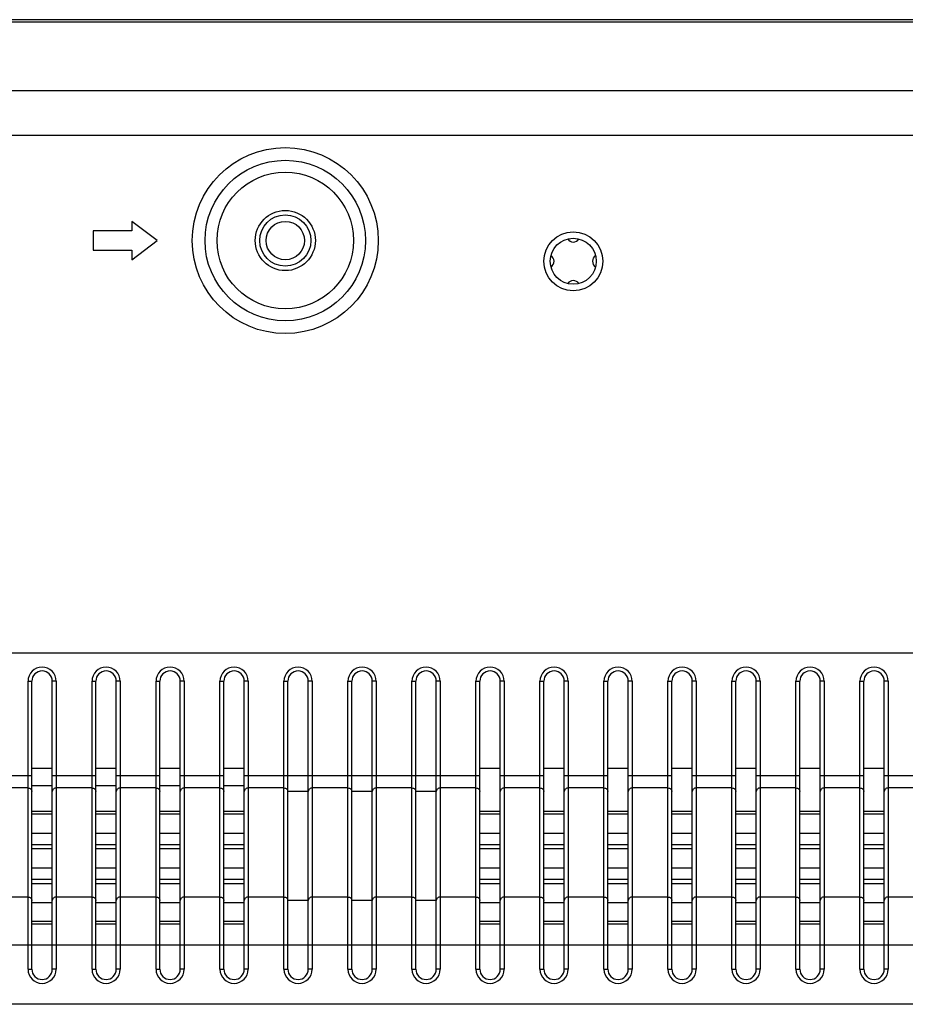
# Model space of a CAD drawing. Header units: millimetres. Extents: x -9020 to -2602, y 1105 to 6065.
# Tile 48 of 80: x -6753 to -6684, y 3379 to 3456. Entities that reach past the tile are written whole.
import ezdxf

# ---------------------------------------------------------------- set-up
doc = ezdxf.new("R2010")
doc.units = ezdxf.units.MM
doc.header["$LTSCALE"] = 65.395
doc.layers.get('0').update_dxf_attribs({"linetype": 'CONTINUOUS'})
doc.layers.add('02___PRT_ALL_AXES', color=7, linetype='CONTINUOUS')

msp = doc.modelspace()

# ---------------------------------------------------------------- linework, layer by layer
at = {"color": 7, "linetype": 'Continuous'}
for p, q in [((-6186.602, 3456.02), (-7633.352, 3456.02)), ((-6186.699, 3455.82), (-7633.255, 3455.82)), ((-6192.068, 3450.451), (-7627.886, 3450.451)), ((-6192.068, 3446.987), (-7627.886, 3446.987)), ((-6744.477, 3440.27), (-6744.477, 3439.52)), ((-6742.477, 3438.77), (-6744.477, 3440.27)), ((-6747.477, 3439.52), (-6747.477, 3438.02)), ((-6744.477, 3439.52), (-6747.477, 3439.52)), ((-6744.477, 3437.27), (-6742.477, 3438.77)), ((-6747.477, 3438.02), (-6744.477, 3438.02)), ((-6744.477, 3438.02), (-6744.477, 3437.27)), ((-6752.577, 3381.85), (-6752.577, 3404.35)), ((-6752.577, 3404.35), (-6752.277, 3404.35)), ((-6752.277, 3381.85), (-6752.277, 3404.35)), ((-6750.677, 3381.85), (-6750.677, 3404.35)), ((-6750.377, 3404.35), (-6750.677, 3404.35)), ((-6750.377, 3404.35), (-6750.377, 3381.85)), ((-6747.577, 3381.85), (-6747.577, 3404.35)), ((-6747.577, 3404.35), (-6747.277, 3404.35)), ((-6747.277, 3381.85), (-6747.277, 3404.35)), ((-6745.677, 3381.85), (-6745.677, 3404.35)), ((-6745.377, 3404.35), (-6745.677, 3404.35)), ((-6745.377, 3404.35), (-6745.377, 3381.85)), ((-6742.577, 3381.85), (-6742.577, 3404.35)), ((-6742.577, 3404.35), (-6742.277, 3404.35)), ((-6742.277, 3381.85), (-6742.277, 3404.35)), ((-6740.677, 3381.85), (-6740.677, 3404.35)), ((-6740.377, 3404.35), (-6740.677, 3404.35)), ((-6740.377, 3404.35), (-6740.377, 3381.85)), ((-6737.577, 3381.85), (-6737.577, 3404.35)), ((-6737.577, 3404.35), (-6737.277, 3404.35)), ((-6737.277, 3381.85), (-6737.277, 3404.35)), ((-6735.677, 3381.85), (-6735.677, 3404.35)), ((-6735.377, 3404.35), (-6735.677, 3404.35)), ((-6735.377, 3404.35), (-6735.377, 3381.85)), ((-6732.577, 3381.85), (-6732.577, 3404.35)), ((-6732.577, 3404.35), (-6732.277, 3404.35)), ((-6732.277, 3381.85), (-6732.277, 3404.35)), ((-6730.677, 3381.85), (-6730.677, 3404.35)), ((-6730.377, 3404.35), (-6730.677, 3404.35)), ((-6730.377, 3404.35), (-6730.377, 3381.85)), ((-6727.577, 3381.85), (-6727.577, 3404.35)), ((-6727.577, 3404.35), (-6727.277, 3404.35)), ((-6727.277, 3381.85), (-6727.277, 3404.35)), ((-6725.677, 3381.85), (-6725.677, 3404.35)), ((-6725.377, 3404.35), (-6725.677, 3404.35)), ((-6725.377, 3404.35), (-6725.377, 3381.85)), ((-6722.577, 3381.85), (-6722.577, 3404.35)), ((-6722.577, 3404.35), (-6722.277, 3404.35)), ((-6722.277, 3381.85), (-6722.277, 3404.35)), ((-6720.677, 3381.85), (-6720.677, 3404.35)), ((-6720.377, 3404.35), (-6720.677, 3404.35)), ((-6720.377, 3404.35), (-6720.377, 3381.85)), ((-6717.577, 3381.85), (-6717.577, 3404.35)), ((-6717.577, 3404.35), (-6717.277, 3404.35)), ((-6717.277, 3381.85), (-6717.277, 3404.35)), ((-6715.677, 3381.85), (-6715.677, 3404.35)), ((-6715.377, 3404.35), (-6715.677, 3404.35)), ((-6715.377, 3404.35), (-6715.377, 3381.85)), ((-6712.577, 3381.85), (-6712.577, 3404.35)), ((-6712.577, 3404.35), (-6712.277, 3404.35)), ((-6712.277, 3381.85), (-6712.277, 3404.35)), ((-6710.677, 3381.85), (-6710.677, 3404.35)), ((-6710.377, 3404.35), (-6710.677, 3404.35)), ((-6710.377, 3404.35), (-6710.377, 3381.85)), ((-6707.577, 3381.85), (-6707.577, 3404.35)), ((-6707.577, 3404.35), (-6707.277, 3404.35)), ((-6707.277, 3381.85), (-6707.277, 3404.35)), ((-6705.677, 3381.85), (-6705.677, 3404.35)), ((-6705.377, 3404.35), (-6705.677, 3404.35)), ((-6705.377, 3404.35), (-6705.377, 3381.85)), ((-6702.577, 3381.85), (-6702.577, 3404.35)), ((-6702.577, 3404.35), (-6702.277, 3404.35)), ((-6702.277, 3381.85), (-6702.277, 3404.35)), ((-6700.677, 3381.85), (-6700.677, 3404.35)), ((-6700.377, 3404.35), (-6700.677, 3404.35)), ((-6700.377, 3404.35), (-6700.377, 3381.85)), ((-6697.577, 3381.85), (-6697.577, 3404.35)), ((-6697.577, 3404.35), (-6697.277, 3404.35)), ((-6697.277, 3381.85), (-6697.277, 3404.35)), ((-6695.677, 3381.85), (-6695.677, 3404.35)), ((-6695.377, 3404.35), (-6695.677, 3404.35)), ((-6695.377, 3404.35), (-6695.377, 3381.85)), ((-6692.577, 3381.85), (-6692.577, 3404.35)), ((-6692.577, 3404.35), (-6692.277, 3404.35)), ((-6692.277, 3381.85), (-6692.277, 3404.35)), ((-6690.677, 3381.85), (-6690.677, 3404.35)), ((-6690.377, 3404.35), (-6690.677, 3404.35)), ((-6690.377, 3404.35), (-6690.377, 3381.85)), ((-6687.577, 3381.85), (-6687.577, 3404.35)), ((-6687.577, 3404.35), (-6687.277, 3404.35)), ((-6687.277, 3381.85), (-6687.277, 3404.35)), ((-6685.677, 3381.85), (-6685.677, 3404.35)), ((-6685.377, 3404.35), (-6685.677, 3404.35)), ((-6685.377, 3404.35), (-6685.377, 3381.85)), ((-6752.277, 3397.55), (-6750.677, 3397.55)), ((-6747.277, 3397.55), (-6745.677, 3397.55)), ((-6742.277, 3397.55), (-6740.677, 3397.55)), ((-6737.277, 3397.55), (-6735.677, 3397.55)), ((-6717.277, 3397.55), (-6715.677, 3397.55)), ((-6712.277, 3397.55), (-6710.677, 3397.55)), ((-6707.277, 3397.55), (-6705.677, 3397.55)), ((-6702.277, 3397.55), (-6700.677, 3397.55)), ((-6697.277, 3397.55), (-6695.677, 3397.55)), ((-6692.277, 3397.55), (-6690.677, 3397.55)), ((-6687.277, 3397.55), (-6685.677, 3397.55)), ((-6752.277, 3396.951), (-6755.677, 3396.951)), ((-6747.277, 3396.951), (-6750.677, 3396.951)), ((-6742.277, 3396.951), (-6745.677, 3396.951)), ((-6737.277, 3396.951), (-6740.677, 3396.951)), ((-6717.277, 3396.951), (-6735.677, 3396.951)), ((-6712.277, 3396.951), (-6715.677, 3396.951)), ((-6707.277, 3396.951), (-6710.677, 3396.951)), ((-6702.277, 3396.951), (-6705.677, 3396.951)), ((-6697.277, 3396.951), (-6700.677, 3396.951)), ((-6692.277, 3396.951), (-6695.677, 3396.951)), ((-6687.277, 3396.951), (-6690.677, 3396.951)), ((-6682.277, 3396.951), (-6685.677, 3396.951)), ((-6752.577, 3396.011), (-6755.377, 3396.011)), ((-6750.677, 3396.185), (-6752.277, 3396.185)), ((-6747.577, 3396.011), (-6750.377, 3396.011)), ((-6745.677, 3396.185), (-6747.277, 3396.185)), ((-6742.577, 3396.011), (-6745.377, 3396.011)), ((-6740.677, 3396.185), (-6742.277, 3396.185)), ((-6737.577, 3396.011), (-6740.377, 3396.011)), ((-6735.677, 3396.185), (-6737.277, 3396.185)), ((-6732.577, 3396.011), (-6735.377, 3396.011)), ((-6730.677, 3395.729), (-6732.277, 3395.729)), ((-6727.577, 3396.011), (-6730.377, 3396.011)), ((-6725.677, 3395.729), (-6727.277, 3395.729)), ((-6722.577, 3396.011), (-6725.377, 3396.011)), ((-6720.677, 3395.729), (-6722.277, 3395.729)), ((-6717.577, 3396.011), (-6720.377, 3396.011)), ((-6712.577, 3396.011), (-6715.377, 3396.011)), ((-6707.577, 3396.011), (-6710.377, 3396.011)), ((-6702.577, 3396.011), (-6705.377, 3396.011)), ((-6697.577, 3396.011), (-6700.377, 3396.011)), ((-6692.577, 3396.011), (-6695.377, 3396.011)), ((-6687.577, 3396.011), (-6690.377, 3396.011)), ((-6682.577, 3396.011), (-6685.377, 3396.011)), ((-6752.277, 3394.186), (-6750.677, 3394.186)), ((-6752.277, 3393.984), (-6750.677, 3393.984)), ((-6747.277, 3394.186), (-6745.677, 3394.186)), ((-6747.277, 3393.984), (-6745.677, 3393.984)), ((-6742.277, 3394.186), (-6740.677, 3394.186)), ((-6742.277, 3393.984), (-6740.677, 3393.984)), ((-6737.277, 3394.186), (-6735.677, 3394.186)), ((-6737.277, 3393.984), (-6735.677, 3393.984)), ((-6717.277, 3394.186), (-6715.677, 3394.186)), ((-6717.277, 3393.984), (-6715.677, 3393.984)), ((-6712.277, 3394.186), (-6710.677, 3394.186)), ((-6712.277, 3393.984), (-6710.677, 3393.984)), ((-6707.277, 3394.186), (-6705.677, 3394.186)), ((-6707.277, 3393.984), (-6705.677, 3393.984)), ((-6702.277, 3394.186), (-6700.677, 3394.186)), ((-6702.277, 3393.984), (-6700.677, 3393.984)), ((-6697.277, 3394.186), (-6695.677, 3394.186)), ((-6697.277, 3393.984), (-6695.677, 3393.984)), ((-6692.277, 3394.186), (-6690.677, 3394.186)), ((-6692.277, 3393.984), (-6690.677, 3393.984)), ((-6687.277, 3394.186), (-6685.677, 3394.186)), ((-6687.277, 3393.984), (-6685.677, 3393.984)), ((-6752.277, 3392.484), (-6750.677, 3392.484)), ((-6747.277, 3392.484), (-6745.677, 3392.484)), ((-6742.277, 3392.484), (-6740.677, 3392.484)), ((-6737.277, 3392.484), (-6735.677, 3392.484)), ((-6717.277, 3392.484), (-6715.677, 3392.484)), ((-6712.277, 3392.484), (-6710.677, 3392.484)), ((-6707.277, 3392.484), (-6705.677, 3392.484)), ((-6702.277, 3392.484), (-6700.677, 3392.484)), ((-6697.277, 3392.484), (-6695.677, 3392.484)), ((-6692.277, 3392.484), (-6690.677, 3392.484)), ((-6687.277, 3392.484), (-6685.677, 3392.484)), ((-6752.277, 3391.603), (-6750.677, 3391.603)), ((-6752.277, 3391.272), (-6750.677, 3391.272)), ((-6747.277, 3391.603), (-6745.677, 3391.603)), ((-6747.277, 3391.272), (-6745.677, 3391.272)), ((-6742.277, 3391.603), (-6740.677, 3391.603)), ((-6742.277, 3391.272), (-6740.677, 3391.272)), ((-6737.277, 3391.603), (-6735.677, 3391.603)), ((-6737.277, 3391.272), (-6735.677, 3391.272)), ((-6717.277, 3391.603), (-6715.677, 3391.603)), ((-6717.277, 3391.272), (-6715.677, 3391.272)), ((-6712.277, 3391.603), (-6710.677, 3391.603)), ((-6712.277, 3391.272), (-6710.677, 3391.272)), ((-6707.277, 3391.603), (-6705.677, 3391.603)), ((-6707.277, 3391.272), (-6705.677, 3391.272)), ((-6702.277, 3391.603), (-6700.677, 3391.603)), ((-6702.277, 3391.272), (-6700.677, 3391.272)), ((-6697.277, 3391.603), (-6695.677, 3391.603)), ((-6697.277, 3391.272), (-6695.677, 3391.272)), ((-6692.277, 3391.603), (-6690.677, 3391.603)), ((-6692.277, 3391.272), (-6690.677, 3391.272)), ((-6687.277, 3391.603), (-6685.677, 3391.603)), ((-6687.277, 3391.272), (-6685.677, 3391.272)), ((-6752.277, 3389.772), (-6750.677, 3389.772)), ((-6747.277, 3389.772), (-6745.677, 3389.772)), ((-6742.277, 3389.772), (-6740.677, 3389.772)), ((-6737.277, 3389.772), (-6735.677, 3389.772)), ((-6717.277, 3389.772), (-6715.677, 3389.772)), ((-6712.277, 3389.772), (-6710.677, 3389.772)), ((-6707.277, 3389.772), (-6705.677, 3389.772)), ((-6702.277, 3389.772), (-6700.677, 3389.772)), ((-6697.277, 3389.772), (-6695.677, 3389.772)), ((-6692.277, 3389.772), (-6690.677, 3389.772)), ((-6687.277, 3389.772), (-6685.677, 3389.772)), ((-6752.277, 3388.892), (-6750.677, 3388.892)), ((-6747.277, 3388.892), (-6745.677, 3388.892)), ((-6742.277, 3388.892), (-6740.677, 3388.892)), ((-6737.277, 3388.892), (-6735.677, 3388.892)), ((-6717.277, 3388.892), (-6715.677, 3388.892)), ((-6712.277, 3388.892), (-6710.677, 3388.892)), ((-6707.277, 3388.892), (-6705.677, 3388.892)), ((-6702.277, 3388.892), (-6700.677, 3388.892)), ((-6697.277, 3388.892), (-6695.677, 3388.892)), ((-6692.277, 3388.892), (-6690.677, 3388.892)), ((-6687.277, 3388.892), (-6685.677, 3388.892)), ((-6752.277, 3388.561), (-6750.677, 3388.561)), ((-6747.277, 3388.561), (-6745.677, 3388.561)), ((-6742.277, 3388.561), (-6740.677, 3388.561)), ((-6737.277, 3388.561), (-6735.677, 3388.561)), ((-6717.277, 3388.561), (-6715.677, 3388.561)), ((-6712.277, 3388.561), (-6710.677, 3388.561)), ((-6707.277, 3388.561), (-6705.677, 3388.561)), ((-6702.277, 3388.561), (-6700.677, 3388.561)), ((-6697.277, 3388.561), (-6695.677, 3388.561)), ((-6692.277, 3388.561), (-6690.677, 3388.561)), ((-6687.277, 3388.561), (-6685.677, 3388.561)), ((-6752.577, 3387.49), (-6755.377, 3387.49)), ((-6752.277, 3387.061), (-6750.677, 3387.061)), ((-6747.577, 3387.49), (-6750.377, 3387.49)), ((-6747.277, 3387.061), (-6745.677, 3387.061)), ((-6742.577, 3387.49), (-6745.377, 3387.49)), ((-6742.277, 3387.061), (-6740.677, 3387.061)), ((-6737.577, 3387.49), (-6740.377, 3387.49)), ((-6737.277, 3387.061), (-6735.677, 3387.061)), ((-6732.577, 3387.49), (-6735.377, 3387.49)), ((-6730.677, 3387.208), (-6732.277, 3387.208)), ((-6727.577, 3387.49), (-6730.377, 3387.49)), ((-6725.677, 3387.208), (-6727.277, 3387.208)), ((-6722.577, 3387.49), (-6725.377, 3387.49)), ((-6720.677, 3387.208), (-6722.277, 3387.208)), ((-6717.577, 3387.49), (-6720.377, 3387.49)), ((-6717.277, 3387.061), (-6715.677, 3387.061)), ((-6712.577, 3387.49), (-6715.377, 3387.49)), ((-6712.277, 3387.061), (-6710.677, 3387.061)), ((-6707.577, 3387.49), (-6710.377, 3387.49)), ((-6707.277, 3387.061), (-6705.677, 3387.061)), ((-6702.577, 3387.49), (-6705.377, 3387.49)), ((-6702.277, 3387.061), (-6700.677, 3387.061)), ((-6697.577, 3387.49), (-6700.377, 3387.49)), ((-6697.277, 3387.061), (-6695.677, 3387.061)), ((-6692.577, 3387.49), (-6695.377, 3387.49)), ((-6692.277, 3387.061), (-6690.677, 3387.061)), ((-6687.577, 3387.49), (-6690.377, 3387.49)), ((-6687.277, 3387.061), (-6685.677, 3387.061)), ((-6682.577, 3387.49), (-6685.377, 3387.49)), ((-6752.277, 3385.594), (-6750.677, 3385.594)), ((-6747.277, 3385.594), (-6745.677, 3385.594)), ((-6742.277, 3385.594), (-6740.677, 3385.594)), ((-6737.277, 3385.594), (-6735.677, 3385.594)), ((-6717.277, 3385.594), (-6715.677, 3385.594)), ((-6712.277, 3385.594), (-6710.677, 3385.594)), ((-6707.277, 3385.594), (-6705.677, 3385.594)), ((-6702.277, 3385.594), (-6700.677, 3385.594)), ((-6697.277, 3385.594), (-6695.677, 3385.594)), ((-6692.277, 3385.594), (-6690.677, 3385.594)), ((-6687.277, 3385.594), (-6685.677, 3385.594)), ((-6752.277, 3385.405), (-6750.677, 3385.405)), ((-6747.277, 3385.405), (-6745.677, 3385.405)), ((-6742.277, 3385.405), (-6740.677, 3385.405)), ((-6737.277, 3385.405), (-6735.677, 3385.405)), ((-6717.277, 3385.405), (-6715.677, 3385.405)), ((-6712.277, 3385.405), (-6710.677, 3385.405)), ((-6707.277, 3385.405), (-6705.677, 3385.405)), ((-6702.277, 3385.405), (-6700.677, 3385.405)), ((-6697.277, 3385.405), (-6695.677, 3385.405)), ((-6692.277, 3385.405), (-6690.677, 3385.405)), ((-6687.277, 3385.405), (-6685.677, 3385.405)), ((-6480.387, 3383.732), (-7339.567, 3383.732)), ((-6752.577, 3381.85), (-6752.277, 3381.85)), ((-6750.377, 3381.85), (-6750.677, 3381.85)), ((-6747.577, 3381.85), (-6747.277, 3381.85)), ((-6745.377, 3381.85), (-6745.677, 3381.85)), ((-6742.577, 3381.85), (-6742.277, 3381.85)), ((-6740.377, 3381.85), (-6740.677, 3381.85)), ((-6737.577, 3381.85), (-6737.277, 3381.85)), ((-6735.377, 3381.85), (-6735.677, 3381.85)), ((-6732.577, 3381.85), (-6732.277, 3381.85)), ((-6730.377, 3381.85), (-6730.677, 3381.85)), ((-6727.577, 3381.85), (-6727.277, 3381.85)), ((-6725.377, 3381.85), (-6725.677, 3381.85)), ((-6722.577, 3381.85), (-6722.277, 3381.85)), ((-6720.377, 3381.85), (-6720.677, 3381.85)), ((-6717.577, 3381.85), (-6717.277, 3381.85)), ((-6715.377, 3381.85), (-6715.677, 3381.85)), ((-6712.577, 3381.85), (-6712.277, 3381.85)), ((-6710.377, 3381.85), (-6710.677, 3381.85)), ((-6707.577, 3381.85), (-6707.277, 3381.85)), ((-6705.377, 3381.85), (-6705.677, 3381.85)), ((-6702.577, 3381.85), (-6702.277, 3381.85)), ((-6700.377, 3381.85), (-6700.677, 3381.85)), ((-6697.577, 3381.85), (-6697.277, 3381.85)), ((-6695.377, 3381.85), (-6695.677, 3381.85)), ((-6692.577, 3381.85), (-6692.277, 3381.85)), ((-6690.377, 3381.85), (-6690.677, 3381.85)), ((-6687.577, 3381.85), (-6687.277, 3381.85)), ((-6685.377, 3381.85), (-6685.677, 3381.85))]:
    msp.add_line(p, q, dxfattribs=at)
at = {"color": 4}
msp.add_lwpolyline([(-7325.037, 3406.579), (-6492.001, 3406.579), (-6492.001, 3379.113), (-7325.037, 3379.113)], close=True, dxfattribs=at)
at = {"color": 7, "linetype": 'Continuous'}
for centre, radius in [((-6732.477, 3438.77), 7.265), ((-6732.477, 3438.77), 6.269), ((-6732.477, 3438.77), 1.5), ((-6709.977, 3437.15), 2.3)]:
    msp.add_circle(centre, radius, dxfattribs=at)
for centre, radius, start, end in [((-6751.477, 3404.35), 1.1, 0, 180), ((-6751.477, 3404.35), 0.8, 0, 180), ((-6746.477, 3404.35), 1.1, 0, 180), ((-6746.477, 3404.35), 0.8, 0, 180), ((-6741.477, 3404.35), 1.1, 0, 180), ((-6741.477, 3404.35), 0.8, 0, 180), ((-6736.477, 3404.35), 1.1, 0, 180), ((-6736.477, 3404.35), 0.8, 0, 180), ((-6731.477, 3404.35), 1.1, 0, 180), ((-6731.477, 3404.35), 0.8, 0, 180), ((-6726.477, 3404.35), 1.1, 0, 180), ((-6726.477, 3404.35), 0.8, 0, 180), ((-6721.477, 3404.35), 1.1, 0, 180), ((-6721.477, 3404.35), 0.8, 0, 180), ((-6716.477, 3404.35), 1.1, 0, 180), ((-6716.477, 3404.35), 0.8, 0, 180), ((-6711.477, 3404.35), 1.1, 0, 180), ((-6711.477, 3404.35), 0.8, 0, 180), ((-6706.477, 3404.35), 1.1, 0, 180), ((-6706.477, 3404.35), 0.8, 0, 180), ((-6701.477, 3404.35), 1.1, 0, 180), ((-6701.477, 3404.35), 0.8, 0, 180), ((-6696.477, 3404.35), 1.1, 0, 180), ((-6696.477, 3404.35), 0.8, 0, 180), ((-6691.477, 3404.35), 1.1, 0, 180), ((-6691.477, 3404.35), 0.8, 0, 180), ((-6686.477, 3404.35), 1.1, 0, 180), ((-6686.477, 3404.35), 0.8, 0, 180), ((-6751.477, 3381.85), 1.1, 180, 0), ((-6751.477, 3381.85), 0.8, 180, 0), ((-6746.477, 3381.85), 1.1, 180, 0), ((-6746.477, 3381.85), 0.8, 180, 0), ((-6741.477, 3381.85), 1.1, 180, 0), ((-6741.477, 3381.85), 0.8, 180, 0), ((-6736.477, 3381.85), 1.1, 180, 0), ((-6736.477, 3381.85), 0.8, 180, 0), ((-6731.477, 3381.85), 1.1, 180, 0), ((-6731.477, 3381.85), 0.8, 180, 0), ((-6726.477, 3381.85), 1.1, 180, 0), ((-6726.477, 3381.85), 0.8, 180, 0), ((-6721.477, 3381.85), 1.1, 180, 0), ((-6721.477, 3381.85), 0.8, 180, 0), ((-6716.477, 3381.85), 1.1, 180, 0), ((-6716.477, 3381.85), 0.8, 180, 0), ((-6711.477, 3381.85), 1.1, 180, 0), ((-6711.477, 3381.85), 0.8, 180, 0), ((-6706.477, 3381.85), 1.1, 180, 0), ((-6706.477, 3381.85), 0.8, 180, 0), ((-6701.477, 3381.85), 1.1, 180, 0), ((-6701.477, 3381.85), 0.8, 180, 0), ((-6696.477, 3381.85), 1.1, 180, 0), ((-6696.477, 3381.85), 0.8, 180, 0), ((-6691.477, 3381.85), 1.1, 180, 0), ((-6691.477, 3381.85), 0.8, 180, 0), ((-6686.477, 3381.85), 1.1, 180, 0), ((-6686.477, 3381.85), 0.8, 180, 0)]:
    msp.add_arc(centre, radius, start, end, dxfattribs=at)
for points in [[(-6752.577, 3396.011), (-6752.538, 3396.011), (-6752.46, 3395.997), (-6752.36, 3395.935), (-6752.293, 3395.841), (-6752.277, 3395.766), (-6752.277, 3395.729)], [(-6750.377, 3396.011), (-6750.416, 3396.011), (-6750.494, 3395.997), (-6750.594, 3395.935), (-6750.661, 3395.841), (-6750.677, 3395.766), (-6750.677, 3395.729)], [(-6747.577, 3396.011), (-6747.538, 3396.011), (-6747.46, 3395.997), (-6747.36, 3395.935), (-6747.293, 3395.841), (-6747.277, 3395.766), (-6747.277, 3395.729)], [(-6745.377, 3396.011), (-6745.416, 3396.011), (-6745.494, 3395.997), (-6745.594, 3395.935), (-6745.661, 3395.841), (-6745.677, 3395.766), (-6745.677, 3395.729)], [(-6742.577, 3396.011), (-6742.538, 3396.011), (-6742.46, 3395.997), (-6742.36, 3395.935), (-6742.293, 3395.841), (-6742.277, 3395.766), (-6742.277, 3395.729)], [(-6740.377, 3396.011), (-6740.416, 3396.011), (-6740.494, 3395.997), (-6740.594, 3395.935), (-6740.661, 3395.841), (-6740.677, 3395.766), (-6740.677, 3395.729)], [(-6737.577, 3396.011), (-6737.538, 3396.011), (-6737.46, 3395.997), (-6737.36, 3395.935), (-6737.293, 3395.841), (-6737.277, 3395.766), (-6737.277, 3395.729)], [(-6735.377, 3396.011), (-6735.416, 3396.011), (-6735.494, 3395.997), (-6735.594, 3395.935), (-6735.661, 3395.841), (-6735.677, 3395.766), (-6735.677, 3395.729)], [(-6732.577, 3396.011), (-6732.538, 3396.011), (-6732.46, 3395.997), (-6732.36, 3395.935), (-6732.293, 3395.841), (-6732.277, 3395.766), (-6732.277, 3395.729)], [(-6730.377, 3396.011), (-6730.416, 3396.011), (-6730.494, 3395.997), (-6730.594, 3395.935), (-6730.661, 3395.841), (-6730.677, 3395.766), (-6730.677, 3395.729)], [(-6727.577, 3396.011), (-6727.538, 3396.011), (-6727.46, 3395.997), (-6727.36, 3395.935), (-6727.293, 3395.841), (-6727.277, 3395.766), (-6727.277, 3395.729)], [(-6725.377, 3396.011), (-6725.416, 3396.011), (-6725.494, 3395.997), (-6725.594, 3395.935), (-6725.661, 3395.841), (-6725.677, 3395.766), (-6725.677, 3395.729)], [(-6722.577, 3396.011), (-6722.538, 3396.011), (-6722.46, 3395.997), (-6722.36, 3395.935), (-6722.293, 3395.841), (-6722.277, 3395.766), (-6722.277, 3395.729)], [(-6720.377, 3396.011), (-6720.416, 3396.011), (-6720.494, 3395.997), (-6720.594, 3395.935), (-6720.661, 3395.841), (-6720.677, 3395.766), (-6720.677, 3395.729)], [(-6717.577, 3396.011), (-6717.538, 3396.011), (-6717.46, 3395.997), (-6717.36, 3395.935), (-6717.293, 3395.841), (-6717.277, 3395.766), (-6717.277, 3395.729)], [(-6715.377, 3396.011), (-6715.416, 3396.011), (-6715.494, 3395.997), (-6715.594, 3395.935), (-6715.661, 3395.841), (-6715.677, 3395.766), (-6715.677, 3395.729)], [(-6712.577, 3396.011), (-6712.538, 3396.011), (-6712.46, 3395.997), (-6712.36, 3395.935), (-6712.293, 3395.841), (-6712.277, 3395.766), (-6712.277, 3395.729)], [(-6710.377, 3396.011), (-6710.416, 3396.011), (-6710.494, 3395.997), (-6710.594, 3395.935), (-6710.661, 3395.841), (-6710.677, 3395.766), (-6710.677, 3395.729)], [(-6707.577, 3396.011), (-6707.538, 3396.011), (-6707.46, 3395.997), (-6707.36, 3395.935), (-6707.293, 3395.841), (-6707.277, 3395.766), (-6707.277, 3395.729)], [(-6705.377, 3396.011), (-6705.416, 3396.011), (-6705.494, 3395.997), (-6705.594, 3395.935), (-6705.661, 3395.841), (-6705.677, 3395.766), (-6705.677, 3395.729)], [(-6702.577, 3396.011), (-6702.538, 3396.011), (-6702.46, 3395.997), (-6702.36, 3395.935), (-6702.293, 3395.841), (-6702.277, 3395.766), (-6702.277, 3395.729)], [(-6700.377, 3396.011), (-6700.416, 3396.011), (-6700.494, 3395.997), (-6700.594, 3395.935), (-6700.661, 3395.841), (-6700.677, 3395.766), (-6700.677, 3395.729)], [(-6697.577, 3396.011), (-6697.538, 3396.011), (-6697.46, 3395.997), (-6697.36, 3395.935), (-6697.293, 3395.841), (-6697.277, 3395.766), (-6697.277, 3395.729)], [(-6695.377, 3396.011), (-6695.416, 3396.011), (-6695.494, 3395.997), (-6695.594, 3395.935), (-6695.661, 3395.841), (-6695.677, 3395.766), (-6695.677, 3395.729)], [(-6692.577, 3396.011), (-6692.538, 3396.011), (-6692.46, 3395.997), (-6692.36, 3395.935), (-6692.293, 3395.841), (-6692.277, 3395.766), (-6692.277, 3395.729)], [(-6690.377, 3396.011), (-6690.416, 3396.011), (-6690.494, 3395.997), (-6690.594, 3395.935), (-6690.661, 3395.841), (-6690.677, 3395.766), (-6690.677, 3395.729)], [(-6687.577, 3396.011), (-6687.538, 3396.011), (-6687.46, 3395.997), (-6687.36, 3395.935), (-6687.293, 3395.841), (-6687.277, 3395.766), (-6687.277, 3395.729)], [(-6685.377, 3396.011), (-6685.416, 3396.011), (-6685.494, 3395.997), (-6685.594, 3395.935), (-6685.661, 3395.841), (-6685.677, 3395.766), (-6685.677, 3395.729)], [(-6752.577, 3387.49), (-6752.538, 3387.49), (-6752.46, 3387.476), (-6752.36, 3387.414), (-6752.293, 3387.32), (-6752.277, 3387.245), (-6752.277, 3387.208)], [(-6750.377, 3387.49), (-6750.416, 3387.49), (-6750.494, 3387.476), (-6750.594, 3387.414), (-6750.661, 3387.32), (-6750.677, 3387.245), (-6750.677, 3387.208)], [(-6747.577, 3387.49), (-6747.538, 3387.49), (-6747.46, 3387.476), (-6747.36, 3387.414), (-6747.293, 3387.32), (-6747.277, 3387.245), (-6747.277, 3387.208)], [(-6745.377, 3387.49), (-6745.416, 3387.49), (-6745.494, 3387.476), (-6745.594, 3387.414), (-6745.661, 3387.32), (-6745.677, 3387.245), (-6745.677, 3387.208)], [(-6742.577, 3387.49), (-6742.538, 3387.49), (-6742.46, 3387.476), (-6742.36, 3387.414), (-6742.293, 3387.32), (-6742.277, 3387.245), (-6742.277, 3387.208)], [(-6740.377, 3387.49), (-6740.416, 3387.49), (-6740.494, 3387.476), (-6740.594, 3387.414), (-6740.661, 3387.32), (-6740.677, 3387.245), (-6740.677, 3387.208)], [(-6737.577, 3387.49), (-6737.538, 3387.49), (-6737.46, 3387.476), (-6737.36, 3387.414), (-6737.293, 3387.32), (-6737.277, 3387.245), (-6737.277, 3387.208)], [(-6735.377, 3387.49), (-6735.416, 3387.49), (-6735.494, 3387.476), (-6735.594, 3387.414), (-6735.661, 3387.32), (-6735.677, 3387.245), (-6735.677, 3387.208)], [(-6732.577, 3387.49), (-6732.538, 3387.49), (-6732.46, 3387.476), (-6732.36, 3387.414), (-6732.293, 3387.32), (-6732.277, 3387.245), (-6732.277, 3387.208)], [(-6730.377, 3387.49), (-6730.416, 3387.49), (-6730.494, 3387.476), (-6730.594, 3387.414), (-6730.661, 3387.32), (-6730.677, 3387.245), (-6730.677, 3387.208)], [(-6727.577, 3387.49), (-6727.538, 3387.49), (-6727.46, 3387.476), (-6727.36, 3387.414), (-6727.293, 3387.32), (-6727.277, 3387.245), (-6727.277, 3387.208)], [(-6725.377, 3387.49), (-6725.416, 3387.49), (-6725.494, 3387.476), (-6725.594, 3387.414), (-6725.661, 3387.32), (-6725.677, 3387.245), (-6725.677, 3387.208)], [(-6722.577, 3387.49), (-6722.538, 3387.49), (-6722.46, 3387.476), (-6722.36, 3387.414), (-6722.293, 3387.32), (-6722.277, 3387.245), (-6722.277, 3387.208)], [(-6720.377, 3387.49), (-6720.416, 3387.49), (-6720.494, 3387.476), (-6720.594, 3387.414), (-6720.661, 3387.32), (-6720.677, 3387.245), (-6720.677, 3387.208)], [(-6717.577, 3387.49), (-6717.538, 3387.49), (-6717.46, 3387.476), (-6717.36, 3387.414), (-6717.293, 3387.32), (-6717.277, 3387.245), (-6717.277, 3387.208)], [(-6715.377, 3387.49), (-6715.416, 3387.49), (-6715.494, 3387.476), (-6715.594, 3387.414), (-6715.661, 3387.32), (-6715.677, 3387.245), (-6715.677, 3387.208)], [(-6712.577, 3387.49), (-6712.538, 3387.49), (-6712.46, 3387.476), (-6712.36, 3387.414), (-6712.293, 3387.32), (-6712.277, 3387.245), (-6712.277, 3387.208)], [(-6710.377, 3387.49), (-6710.416, 3387.49), (-6710.494, 3387.476), (-6710.594, 3387.414), (-6710.661, 3387.32), (-6710.677, 3387.245), (-6710.677, 3387.208)], [(-6707.577, 3387.49), (-6707.538, 3387.49), (-6707.46, 3387.476), (-6707.36, 3387.414), (-6707.293, 3387.32), (-6707.277, 3387.245), (-6707.277, 3387.208)], [(-6705.377, 3387.49), (-6705.416, 3387.49), (-6705.494, 3387.476), (-6705.594, 3387.414), (-6705.661, 3387.32), (-6705.677, 3387.245), (-6705.677, 3387.208)], [(-6702.577, 3387.49), (-6702.538, 3387.49), (-6702.46, 3387.476), (-6702.36, 3387.414), (-6702.293, 3387.32), (-6702.277, 3387.245), (-6702.277, 3387.208)], [(-6700.377, 3387.49), (-6700.416, 3387.49), (-6700.494, 3387.476), (-6700.594, 3387.414), (-6700.661, 3387.32), (-6700.677, 3387.245), (-6700.677, 3387.208)], [(-6697.577, 3387.49), (-6697.538, 3387.49), (-6697.46, 3387.476), (-6697.36, 3387.414), (-6697.293, 3387.32), (-6697.277, 3387.245), (-6697.277, 3387.208)], [(-6695.377, 3387.49), (-6695.416, 3387.49), (-6695.494, 3387.476), (-6695.594, 3387.414), (-6695.661, 3387.32), (-6695.677, 3387.245), (-6695.677, 3387.208)], [(-6692.577, 3387.49), (-6692.538, 3387.49), (-6692.46, 3387.476), (-6692.36, 3387.414), (-6692.293, 3387.32), (-6692.277, 3387.245), (-6692.277, 3387.208)], [(-6690.377, 3387.49), (-6690.416, 3387.49), (-6690.494, 3387.476), (-6690.594, 3387.414), (-6690.661, 3387.32), (-6690.677, 3387.245), (-6690.677, 3387.208)], [(-6687.577, 3387.49), (-6687.538, 3387.49), (-6687.46, 3387.476), (-6687.36, 3387.414), (-6687.293, 3387.32), (-6687.277, 3387.245), (-6687.277, 3387.208)], [(-6685.377, 3387.49), (-6685.416, 3387.49), (-6685.494, 3387.476), (-6685.594, 3387.414), (-6685.661, 3387.32), (-6685.677, 3387.245), (-6685.677, 3387.208)]]:
    msp.add_open_spline(points, degree=3, knots=[0, 0, 0, 0, 0.257135, 0.510152, 0.757223, 1, 1, 1, 1], dxfattribs=at)
at = {"layer": '02___PRT_ALL_AXES', "color": 7, "linetype": 'Continuous'}
for centre, radius in [((-6732.477, 3438.77), 5.334), ((-6732.477, 3438.77), 2.35), ((-6732.477, 3438.77), 2), ((-6709.977, 3437.15), 1.8)]:
    msp.add_circle(centre, radius, dxfattribs=at)
for centre, start, end in [((-6709.977, 3439.15), 210.33135, 329.66865), ((-6711.977, 3437.15), 300.33135, 59.66865), ((-6707.977, 3437.15), 120.33135, 239.66865), ((-6709.977, 3435.15), 30.33135, 149.66865)]:
    msp.add_arc(centre, 0.5, start, end, dxfattribs=at)

doc.saveas('drawing.dxf')
